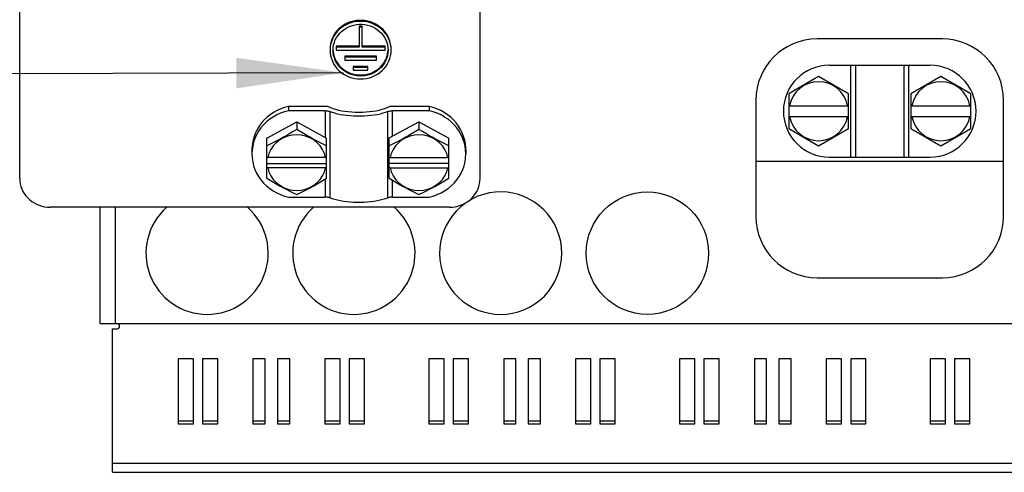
# Model space of a CAD drawing. Extents: x 0 to 594, y 0 to 420.
# Tile 5 of 53: x 69 to 102, y 153 to 168. Entities that reach past the tile are written whole.
import ezdxf

# ---------------------------------------------------------------- set-up
doc = ezdxf.new("R2010")
doc.units = 0
doc.header["$LTSCALE"] = 32.67
doc.layers.get('0').update_dxf_attribs({"linetype": 'CONTINUOUS'})

# ---------------------------------------------------------------- blocks, each defined once
blk = doc.blocks.new('EARTH_BL1', base_point=(73.168, 166.152))
at = {"color": 2, "linetype": 'CONTINUOUS'}
blk.add_line((79.928, 166.4), (59.91, 166.331), dxfattribs=at)
blk.add_solid([(76.43, 165.888), (79.928, 166.4), (76.427, 166.888)], dxfattribs=at)

msp = doc.modelspace()

# ---------------------------------------------------------------- linework, layer by layer
at = {"color": 7, "linetype": 'CONTINUOUS'}
for p, q in [((69.343, 162.943), (69.343, 173.543)), ((84.403, 162.943), (84.403, 173.543)), ((80.543, 167.923), (80.443, 167.923)), ((80.443, 167.923), (80.443, 167.231)), ((80.543, 167.889), (80.443, 167.889)), ((80.543, 167.231), (80.543, 167.923)), ((99.523, 167.503), (95.423, 167.503)), ((79.497, 167.23), (79.493, 167.137)), ((80.443, 167.266), (79.693, 167.266)), ((79.693, 167.266), (79.693, 167.137)), ((80.443, 167.231), (79.693, 167.231)), ((81.293, 167.266), (80.543, 167.266)), ((81.293, 167.231), (80.543, 167.231)), ((81.293, 167.137), (81.293, 167.266)), ((79.693, 167.137), (81.293, 167.137)), ((81.013, 166.937), (79.973, 166.937)), ((79.973, 166.937), (79.973, 166.809)), ((81.013, 166.903), (79.973, 166.903)), ((81.013, 166.809), (81.013, 166.937)), ((79.973, 166.809), (81.013, 166.809)), ((80.733, 166.608), (80.253, 166.608)), ((80.253, 166.608), (80.253, 166.48)), ((80.733, 166.574), (80.253, 166.574)), ((80.733, 166.48), (80.733, 166.608)), ((95.823, 166.643), (99.123, 166.643)), ((96.518, 166.643), (96.518, 163.643)), ((96.677, 166.643), (96.677, 163.643)), ((98.268, 163.643), (98.268, 166.643)), ((98.428, 163.643), (98.428, 166.643)), ((80.253, 166.48), (80.733, 166.48)), ((95.473, 166.273), (94.495, 165.708)), ((96.451, 165.708), (95.473, 166.273)), ((99.473, 166.273), (98.495, 165.708)), ((100.451, 165.708), (99.473, 166.273)), ((94.495, 165.708), (94.495, 164.579)), ((96.451, 164.579), (96.451, 165.708)), ((98.495, 165.708), (98.495, 164.579)), ((100.451, 164.579), (100.451, 165.708)), ((79.437, 165.292), (78.137, 165.292)), ((78.137, 165.292), (78.137, 165.155)), ((82.736, 165.292), (81.437, 165.292)), ((82.736, 165.292), (82.736, 165.155)), ((93.423, 165.503), (93.423, 161.703)), ((94.495, 165.323), (96.451, 165.323)), ((98.495, 165.323), (100.451, 165.323)), ((101.523, 161.703), (101.523, 165.503)), ((79.336, 165.155), (78.137, 165.155)), ((79.336, 165.155), (79.336, 164.29)), ((79.492, 165.13), (79.492, 162.311)), ((81.381, 162.311), (81.381, 165.13)), ((82.736, 165.155), (81.537, 165.155)), ((81.537, 164.327), (81.537, 165.155)), ((96.451, 164.963), (94.495, 164.963)), ((100.451, 164.963), (98.495, 164.963)), ((77.425, 164.266), (78.403, 164.797)), ((78.403, 164.797), (79.381, 164.266)), ((78.403, 164.797), (78.403, 164.544)), ((81.432, 164.27), (82.403, 164.797)), ((82.403, 164.797), (83.381, 164.266)), ((82.403, 164.797), (82.403, 164.544)), ((94.495, 164.579), (95.473, 164.014)), ((95.473, 164.014), (96.451, 164.579)), ((98.495, 164.579), (99.473, 164.014)), ((99.473, 164.014), (100.451, 164.579)), ((77.425, 162.952), (77.425, 164.266)), ((79.381, 162.952), (79.381, 164.266)), ((81.432, 164.27), (81.425, 164.265)), ((81.425, 162.952), (81.425, 164.265)), ((83.381, 162.952), (83.381, 164.266)), ((76.939, 163.883), (76.939, 163.746)), ((77.425, 163.635), (77.455, 163.631)), ((79.35, 163.631), (77.455, 163.631)), ((79.35, 163.631), (79.381, 163.635)), ((81.425, 163.635), (81.455, 163.631)), ((81.455, 163.631), (83.35, 163.631)), ((83.35, 163.631), (83.381, 163.635)), ((83.935, 163.883), (83.935, 163.746)), ((95.823, 163.643), (99.123, 163.643)), ((77.425, 163.43), (79.381, 163.43)), ((77.455, 163.293), (77.425, 163.297)), ((79.35, 163.293), (77.455, 163.293)), ((79.381, 163.297), (79.35, 163.293)), ((83.381, 163.43), (81.425, 163.43)), ((81.455, 163.293), (81.425, 163.297)), ((81.455, 163.293), (83.35, 163.293)), ((83.381, 163.297), (83.35, 163.293)), ((101.523, 163.503), (93.423, 163.503)), ((79.336, 162.925), (79.336, 162.336)), ((81.537, 162.336), (81.537, 162.884)), ((78.137, 162.336), (79.336, 162.336)), ((81.537, 162.336), (82.736, 162.336)), ((83.403, 162.003), (70.343, 162.003)), ((71.973, 158.203), (71.973, 162.003)), ((72.473, 158.203), (72.473, 162.003)), ((95.423, 159.703), (99.523, 159.703)), ((71.973, 158.203), (107.773, 158.203)), ((72.373, 158.034), (72.526, 158.034)), ((72.373, 153.343), (72.373, 158.034)), ((75.023, 157.051), (74.523, 157.051)), ((74.523, 157.051), (74.523, 154.926)), ((75.023, 154.926), (75.023, 157.051)), ((75.823, 157.051), (75.323, 157.051)), ((75.323, 157.051), (75.323, 154.926)), ((75.823, 154.926), (75.823, 157.051)), ((77.373, 157.051), (76.973, 157.051)), ((76.973, 157.051), (76.973, 154.926)), ((77.373, 154.926), (77.373, 157.051)), ((78.173, 157.051), (77.773, 157.051)), ((77.773, 157.051), (77.773, 154.926)), ((78.173, 154.926), (78.173, 157.051)), ((79.823, 157.051), (79.323, 157.051)), ((79.323, 157.051), (79.323, 154.926)), ((79.823, 154.926), (79.823, 157.051)), ((80.623, 157.051), (80.123, 157.051)), ((80.123, 157.051), (80.123, 154.926)), ((80.623, 154.926), (80.623, 157.051)), ((83.223, 157.051), (82.723, 157.051)), ((82.723, 157.051), (82.723, 154.926)), ((83.223, 154.926), (83.223, 157.051)), ((84.023, 157.051), (83.523, 157.051)), ((83.523, 157.051), (83.523, 154.926)), ((84.023, 154.926), (84.023, 157.051)), ((85.573, 157.051), (85.173, 157.051)), ((85.173, 157.051), (85.173, 154.926)), ((85.573, 154.926), (85.573, 157.051)), ((86.373, 157.051), (85.973, 157.051)), ((85.973, 157.051), (85.973, 154.926)), ((86.373, 154.926), (86.373, 157.051)), ((88.023, 157.051), (87.523, 157.051)), ((87.523, 157.051), (87.523, 154.926)), ((88.023, 154.926), (88.023, 157.051)), ((88.823, 157.051), (88.323, 157.051)), ((88.323, 157.051), (88.323, 154.926)), ((88.823, 154.926), (88.823, 157.051)), ((91.423, 157.051), (90.923, 157.051)), ((90.923, 157.051), (90.923, 154.926)), ((91.423, 154.926), (91.423, 157.051)), ((92.223, 157.051), (91.723, 157.051)), ((91.723, 157.051), (91.723, 154.926)), ((92.223, 154.926), (92.223, 157.051)), ((93.773, 157.051), (93.373, 157.051)), ((93.373, 157.051), (93.373, 154.926)), ((93.773, 154.926), (93.773, 157.051)), ((94.573, 157.051), (94.173, 157.051)), ((94.173, 157.051), (94.173, 154.926)), ((94.573, 154.926), (94.573, 157.051)), ((96.223, 157.051), (95.723, 157.051)), ((95.723, 157.051), (95.723, 154.926)), ((96.223, 154.926), (96.223, 157.051)), ((97.023, 157.051), (96.523, 157.051)), ((96.523, 157.051), (96.523, 154.926)), ((97.023, 154.926), (97.023, 157.051)), ((99.623, 157.051), (99.123, 157.051)), ((99.123, 157.051), (99.123, 154.926)), ((99.623, 154.926), (99.623, 157.051)), ((100.423, 157.051), (99.923, 157.051)), ((99.923, 157.051), (99.923, 154.926)), ((100.423, 154.926), (100.423, 157.051)), ((74.523, 155.026), (75.023, 155.026)), ((74.523, 154.926), (75.023, 154.926)), ((75.323, 155.026), (75.823, 155.026)), ((75.323, 154.926), (75.823, 154.926)), ((76.973, 155.026), (77.373, 155.026)), ((76.973, 154.926), (77.373, 154.926)), ((77.773, 155.026), (78.173, 155.026)), ((77.773, 154.926), (78.173, 154.926)), ((79.323, 155.026), (79.823, 155.026)), ((79.323, 154.926), (79.823, 154.926)), ((80.123, 155.026), (80.623, 155.026)), ((80.123, 154.926), (80.623, 154.926)), ((82.723, 155.026), (83.223, 155.026)), ((82.723, 154.926), (83.223, 154.926)), ((83.523, 155.026), (84.023, 155.026)), ((83.523, 154.926), (84.023, 154.926)), ((85.173, 155.026), (85.573, 155.026)), ((85.173, 154.926), (85.573, 154.926)), ((85.973, 155.026), (86.373, 155.026)), ((85.973, 154.926), (86.373, 154.926)), ((87.523, 155.026), (88.023, 155.026)), ((87.523, 154.926), (88.023, 154.926)), ((88.323, 155.026), (88.823, 155.026)), ((88.323, 154.926), (88.823, 154.926)), ((90.923, 155.026), (91.423, 155.026)), ((90.923, 154.926), (91.423, 154.926)), ((91.723, 155.026), (92.223, 155.026)), ((91.723, 154.926), (92.223, 154.926)), ((93.373, 155.026), (93.773, 155.026)), ((93.373, 154.926), (93.773, 154.926)), ((94.173, 155.026), (94.573, 155.026)), ((94.173, 154.926), (94.573, 154.926)), ((95.723, 155.026), (96.223, 155.026)), ((95.723, 154.926), (96.223, 154.926)), ((96.523, 155.026), (97.023, 155.026)), ((96.523, 154.926), (97.023, 154.926)), ((99.123, 155.026), (99.623, 155.026)), ((99.123, 154.926), (99.623, 154.926)), ((99.923, 155.026), (100.423, 155.026)), ((99.923, 154.926), (100.423, 154.926)), ((72.373, 153.64), (107.373, 153.64)), ((72.373, 153.343), (107.373, 153.343))]:
    msp.add_line(p, q, dxfattribs=at)
for points in [[(81.493, 167.172), (81.488, 167.261), (81.475, 167.349), (81.452, 167.436), (81.421, 167.521), (81.381, 167.602), (81.334, 167.68), (81.279, 167.753), (81.216, 167.82), (81.148, 167.882), (81.073, 167.937), (80.993, 167.985), (80.908, 168.026), (80.82, 168.06), (80.728, 168.085), (80.635, 168.102), (80.54, 168.11), (80.445, 168.11), (80.35, 168.102), (80.257, 168.085), (80.166, 168.06), (80.077, 168.026), (79.993, 167.985), (79.913, 167.937), (79.838, 167.882), (79.769, 167.82), (79.707, 167.753), (79.651, 167.68), (79.604, 167.602), (79.564, 167.521), (79.533, 167.436), (79.511, 167.349), (79.497, 167.261), (79.493, 167.172)], [(81.493, 167.137), (81.488, 167.23), (81.473, 167.321), (81.45, 167.41), (81.417, 167.497), (81.375, 167.58), (81.324, 167.66), (81.266, 167.734), (81.2, 167.802), (81.127, 167.864), (81.048, 167.919), (80.964, 167.966), (80.875, 168.006), (80.783, 168.037), (80.688, 168.059), (80.591, 168.073), (80.493, 168.077), (80.395, 168.073), (80.298, 168.059), (80.202, 168.037), (80.11, 168.006), (80.021, 167.966), (79.937, 167.919), (79.858, 167.864), (79.786, 167.802), (79.72, 167.734), (79.661, 167.66), (79.611, 167.58), (79.569, 167.497), (79.536, 167.41), (79.512, 167.321), (79.497, 167.23)], [(79.593, 167.137), (79.597, 167.223), (79.611, 167.308), (79.634, 167.391), (79.666, 167.471), (79.706, 167.548), (79.754, 167.621), (79.81, 167.688), (79.873, 167.75), (79.942, 167.806), (80.017, 167.855), (80.096, 167.897), (80.18, 167.931), (80.267, 167.956), (80.356, 167.973), (80.447, 167.982), (80.538, 167.982), (80.629, 167.973), (80.718, 167.956), (80.805, 167.931), (80.889, 167.897), (80.969, 167.855), (81.044, 167.806), (81.113, 167.75), (81.176, 167.688), (81.231, 167.621), (81.28, 167.548), (81.32, 167.471), (81.351, 167.391), (81.374, 167.308), (81.388, 167.223), (81.393, 167.137)], [(79.493, 167.137), (79.497, 167.045), (79.512, 166.954), (79.536, 166.865), (79.569, 166.778), (79.611, 166.694), (79.661, 166.615), (79.72, 166.541), (79.786, 166.473), (79.858, 166.411), (79.937, 166.356), (80.021, 166.309), (80.11, 166.269), (80.202, 166.238), (80.298, 166.216), (80.395, 166.202), (80.493, 166.198), (80.591, 166.202), (80.688, 166.216), (80.783, 166.238), (80.875, 166.269), (80.964, 166.309), (81.048, 166.356), (81.127, 166.411), (81.2, 166.473), (81.266, 166.541), (81.324, 166.615), (81.375, 166.694), (81.417, 166.778), (81.45, 166.865), (81.473, 166.954), (81.488, 167.045), (81.493, 167.137)], [(81.393, 167.137), (81.388, 167.052), (81.374, 166.967), (81.351, 166.884), (81.32, 166.804), (81.28, 166.727), (81.231, 166.654), (81.176, 166.587), (81.113, 166.524), (81.044, 166.469), (80.969, 166.42), (80.889, 166.378), (80.805, 166.344), (80.718, 166.319), (80.629, 166.301), (80.538, 166.293), (80.447, 166.293), (80.356, 166.301), (80.267, 166.319), (80.18, 166.344), (80.096, 166.378), (80.017, 166.42), (79.942, 166.469), (79.873, 166.524), (79.81, 166.587), (79.754, 166.654), (79.706, 166.727), (79.666, 166.804), (79.634, 166.884), (79.611, 166.967), (79.597, 167.052), (79.593, 167.137)], [(79.594, 167.138), (79.597, 167.089), (79.61, 167.007), (79.631, 166.926), (79.661, 166.848), (79.699, 166.773), (79.744, 166.702), (79.797, 166.635), (79.856, 166.574), (79.922, 166.518), (79.993, 166.468), (80.068, 166.426), (80.148, 166.39), (80.231, 166.362), (80.317, 166.342), (80.404, 166.33), (80.493, 166.326), (80.581, 166.33), (80.668, 166.342), (80.754, 166.362), (80.837, 166.39), (80.917, 166.426), (80.993, 166.468), (81.064, 166.518), (81.129, 166.574), (81.188, 166.635), (81.241, 166.702), (81.286, 166.773), (81.324, 166.848), (81.354, 166.926), (81.375, 167.007), (81.388, 167.089), (81.391, 167.138)], [(78.137, 165.292), (78.008, 165.259), (77.882, 165.216), (77.761, 165.162), (77.646, 165.099), (77.537, 165.027), (77.434, 164.946), (77.34, 164.856), (77.254, 164.76), (77.178, 164.657), (77.111, 164.548), (77.055, 164.434), (77.009, 164.316), (76.975, 164.194), (76.952, 164.071), (76.94, 163.946), (76.939, 163.883)], [(79.437, 165.292), (79.508, 165.26), (79.587, 165.231), (79.675, 165.204), (79.77, 165.18), (79.871, 165.159), (79.978, 165.142), (80.089, 165.129), (80.203, 165.119), (80.319, 165.113), (80.437, 165.112), (80.554, 165.113), (80.671, 165.119), (80.785, 165.129), (80.896, 165.142), (81.002, 165.159), (81.103, 165.18), (81.198, 165.204), (81.286, 165.231), (81.366, 165.26), (81.437, 165.292)], [(83.935, 163.883), (83.933, 163.946), (83.922, 164.071), (83.898, 164.194), (83.864, 164.316), (83.818, 164.434), (83.762, 164.548), (83.695, 164.657), (83.619, 164.76), (83.533, 164.856), (83.439, 164.946), (83.337, 165.027), (83.227, 165.099), (83.112, 165.162), (82.991, 165.216), (82.865, 165.259), (82.736, 165.292)], [(78.137, 165.155), (78.004, 165.121), (77.874, 165.076), (77.75, 165.019), (77.631, 164.953), (77.519, 164.877), (77.415, 164.792), (77.319, 164.698), (77.233, 164.596), (77.157, 164.488), (77.091, 164.374), (77.037, 164.254), (76.994, 164.131), (76.963, 164.004), (76.945, 163.876), (76.939, 163.746)], [(79.336, 165.155), (79.362, 165.155), (79.387, 165.153), (79.411, 165.15), (79.434, 165.147), (79.455, 165.142), (79.475, 165.136), (79.492, 165.13)], [(81.381, 165.13), (81.306, 165.101), (81.223, 165.074), (81.133, 165.05), (81.036, 165.029), (80.935, 165.011), (80.829, 164.997), (80.719, 164.986), (80.607, 164.979), (80.494, 164.975), (80.38, 164.975), (80.266, 164.979), (80.154, 164.986), (80.045, 164.997), (79.939, 165.011), (79.837, 165.029), (79.741, 165.05), (79.651, 165.074), (79.568, 165.101), (79.492, 165.13)], [(81.381, 165.13), (81.398, 165.136), (81.418, 165.142), (81.439, 165.147), (81.462, 165.15), (81.487, 165.153), (81.512, 165.155), (81.537, 165.155)], [(83.935, 163.746), (83.928, 163.876), (83.91, 164.004), (83.879, 164.131), (83.836, 164.254), (83.782, 164.374), (83.716, 164.488), (83.64, 164.596), (83.554, 164.698), (83.458, 164.792), (83.354, 164.877), (83.242, 164.953), (83.124, 165.019), (82.999, 165.076), (82.87, 165.121), (82.736, 165.155)], [(78.403, 164.544), (78.291, 164.476), (78.183, 164.412), (78.075, 164.35), (77.968, 164.289), (77.86, 164.231), (77.752, 164.174), (77.644, 164.12), (77.536, 164.066), (77.425, 164.013)], [(79.35, 163.631), (79.311, 163.765), (79.251, 163.893), (79.171, 164.01), (79.073, 164.114), (78.959, 164.202), (78.832, 164.274), (78.694, 164.326), (78.55, 164.358), (78.403, 164.368), (78.255, 164.358), (78.111, 164.326), (77.974, 164.274), (77.846, 164.202), (77.732, 164.114), (77.634, 164.01), (77.554, 163.893), (77.494, 163.765), (77.455, 163.631)], [(79.381, 164.013), (79.269, 164.066), (79.161, 164.12), (79.053, 164.174), (78.946, 164.231), (78.838, 164.289), (78.73, 164.35), (78.622, 164.412), (78.514, 164.476), (78.403, 164.544)], [(82.403, 164.544), (82.291, 164.476), (82.183, 164.412), (82.075, 164.35), (81.968, 164.289), (81.86, 164.231), (81.752, 164.174), (81.644, 164.12), (81.536, 164.066), (81.425, 164.013)], [(83.35, 163.631), (83.311, 163.765), (83.251, 163.893), (83.171, 164.01), (83.073, 164.114), (82.959, 164.202), (82.832, 164.274), (82.694, 164.326), (82.55, 164.358), (82.403, 164.368), (82.255, 164.358), (82.111, 164.326), (81.974, 164.274), (81.846, 164.202), (81.732, 164.114), (81.634, 164.01), (81.554, 163.893), (81.494, 163.765), (81.455, 163.631)], [(83.381, 164.013), (83.269, 164.066), (83.161, 164.12), (83.053, 164.174), (82.946, 164.231), (82.838, 164.289), (82.73, 164.35), (82.622, 164.412), (82.514, 164.476), (82.403, 164.544)], [(76.939, 163.746), (76.945, 163.616), (76.963, 163.488), (76.994, 163.361), (77.037, 163.237), (77.091, 163.118), (77.157, 163.004), (77.233, 162.896), (77.319, 162.794), (77.415, 162.7), (77.519, 162.615), (77.631, 162.539), (77.75, 162.472), (77.874, 162.416), (78.004, 162.371), (78.137, 162.336)], [(82.736, 162.336), (82.87, 162.371), (82.999, 162.416), (83.124, 162.472), (83.242, 162.539), (83.354, 162.615), (83.458, 162.7), (83.554, 162.794), (83.64, 162.896), (83.716, 163.004), (83.782, 163.118), (83.836, 163.237), (83.879, 163.361), (83.91, 163.488), (83.928, 163.616), (83.935, 163.746)], [(77.455, 163.293), (77.494, 163.159), (77.554, 163.031), (77.634, 162.914), (77.732, 162.81), (77.846, 162.722), (77.974, 162.65), (78.111, 162.598), (78.255, 162.566), (78.403, 162.556), (78.55, 162.566), (78.694, 162.598), (78.832, 162.65), (78.959, 162.722), (79.073, 162.81), (79.171, 162.914), (79.251, 163.031), (79.311, 163.159), (79.35, 163.293)], [(81.455, 163.293), (81.494, 163.159), (81.554, 163.031), (81.634, 162.914), (81.732, 162.81), (81.846, 162.722), (81.974, 162.65), (82.111, 162.598), (82.255, 162.566), (82.403, 162.556), (82.55, 162.566), (82.694, 162.598), (82.832, 162.65), (82.959, 162.722), (83.073, 162.81), (83.171, 162.914), (83.251, 163.031), (83.311, 163.159), (83.35, 163.293)], [(69.343, 162.943), (69.347, 162.856), (69.36, 162.77), (69.381, 162.686), (69.41, 162.604), (69.447, 162.524), (69.492, 162.448), (69.545, 162.377), (69.604, 162.31), (69.669, 162.249), (69.74, 162.193), (69.816, 162.144), (69.897, 162.102), (69.981, 162.067), (70.069, 162.039), (70.159, 162.019), (70.25, 162.007), (70.343, 162.003)], [(77.425, 162.952), (77.536, 162.884), (77.644, 162.82), (77.752, 162.758), (77.86, 162.697), (77.968, 162.639), (78.075, 162.582), (78.183, 162.528), (78.291, 162.475), (78.403, 162.421)], [(78.403, 162.421), (78.514, 162.475), (78.622, 162.528), (78.73, 162.582), (78.838, 162.639), (78.946, 162.697), (79.053, 162.758), (79.161, 162.82), (79.269, 162.884), (79.381, 162.952)], [(81.425, 162.952), (81.536, 162.884), (81.644, 162.82), (81.752, 162.758), (81.86, 162.697), (81.968, 162.639), (82.075, 162.582), (82.183, 162.528), (82.291, 162.475), (82.403, 162.421)], [(82.403, 162.421), (82.514, 162.475), (82.622, 162.528), (82.73, 162.582), (82.838, 162.639), (82.946, 162.697), (83.053, 162.758), (83.161, 162.82), (83.269, 162.884), (83.381, 162.952)], [(83.403, 162.003), (83.495, 162.007), (83.586, 162.019), (83.676, 162.039), (83.764, 162.067), (83.848, 162.102), (83.929, 162.144), (84.005, 162.193), (84.076, 162.249), (84.142, 162.31), (84.201, 162.377), (84.253, 162.448), (84.298, 162.524), (84.335, 162.604), (84.364, 162.686), (84.386, 162.77), (84.398, 162.856), (84.403, 162.943)], [(79.492, 162.311), (79.475, 162.317), (79.455, 162.323), (79.434, 162.328), (79.411, 162.331), (79.387, 162.334), (79.362, 162.336), (79.336, 162.336)], [(81.537, 162.336), (81.512, 162.336), (81.487, 162.334), (81.462, 162.331), (81.439, 162.328), (81.418, 162.323), (81.398, 162.317), (81.381, 162.311)], [(81.381, 162.311), (81.306, 162.281), (81.223, 162.255), (81.133, 162.231), (81.036, 162.21), (80.935, 162.192), (80.829, 162.178), (80.719, 162.167), (80.607, 162.16), (80.494, 162.156), (80.38, 162.156), (80.266, 162.16), (80.154, 162.167), (80.045, 162.178), (79.939, 162.192), (79.837, 162.21), (79.741, 162.231), (79.651, 162.255), (79.568, 162.281), (79.492, 162.311)]]:
    msp.add_lwpolyline(points, dxfattribs=at)
msp.add_circle((89.873, 160.503), 2, dxfattribs=at)
for centre, radius, start, end in [((95.423, 165.503), 2, 90, 180), ((99.523, 165.503), 2, 0, 90), ((95.823, 165.143), 1.5, 90, 270), ((99.123, 165.143), 1.5, 270, 90), ((95.473, 165.143), 0.964, 10.7565, 169.2435), ((99.473, 165.143), 0.964, 10.7565, 169.2435), ((95.473, 165.143), 0.964, 190.7565, 349.2435), ((99.473, 165.143), 0.964, 190.7565, 349.2435), ((85.073, 160.503), 2, 124.7582, 123.3312), ((75.473, 160.503), 2, 131.3572, 48.6428), ((80.273, 160.503), 2, 131.3572, 48.6428), ((95.423, 161.703), 2, 180, 270), ((99.523, 161.703), 2, 270, 360), ((72.526, 158.118), 0.0849, 270, 90)]:
    msp.add_arc(centre, radius, start, end, dxfattribs=at)

# ---------------------------------------------------------------- block references
at = {"color": 2, "linetype": 'CONTINUOUS'}
msp.add_blockref('EARTH_BL1', (73.168, 166.152), dxfattribs=at)

doc.saveas('drawing.dxf')
